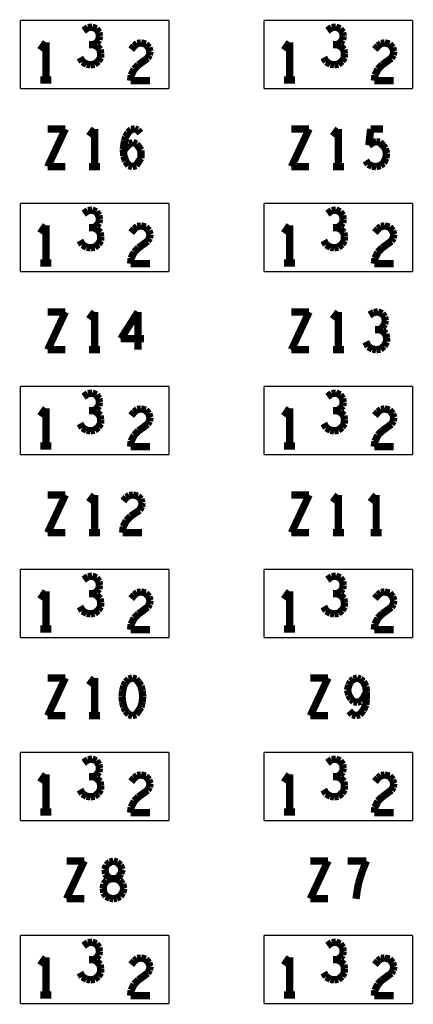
# Model space of a CAD drawing. Extents: x 0 to 33, y 0 to 21.
# Tile 14 of 22: x 18.948 to 19.594, y 9.834 to 11.448. Entities that reach past the tile are written whole.
import ezdxf

# ---------------------------------------------------------------- set-up
doc = ezdxf.new("R2010")
doc.units = 0
doc.layers.add('IO-62_B_BAS', color=7, linetype='CONTINUOUS')

msp = doc.modelspace()

# ---------------------------------------------------------------- linework, layer by layer
at = {"layer": 'IO-62_B_BAS'}
for points, const_width in [([(18.949, 11.447), (19.193, 11.447)], 0.002), ([(18.949, 11.335), (18.949, 11.447)], 0.002), ([(19.193, 11.447), (19.193, 11.335)], 0.002), ([(19.349, 11.447), (19.593, 11.447)], 0.002), ([(19.349, 11.335), (19.349, 11.447)], 0.002), ([(19.593, 11.447), (19.593, 11.335)], 0.002), ([(19.06, 11.435), (19.053, 11.43)], 0.012), ([(19.067, 11.436), (19.06, 11.435)], 0.012), ([(19.074, 11.433), (19.067, 11.436)], 0.012), ([(19.078, 11.427), (19.074, 11.433)], 0.012), ([(19.079, 11.421), (19.078, 11.427)], 0.012), ([(19.46, 11.435), (19.453, 11.43)], 0.012), ([(19.467, 11.436), (19.46, 11.435)], 0.012), ([(19.474, 11.433), (19.467, 11.436)], 0.012), ([(19.478, 11.427), (19.474, 11.433)], 0.012), ([(19.479, 11.421), (19.478, 11.427)], 0.012), ([(18.991, 11.411), (18.982, 11.398)], 0.012), ([(18.991, 11.349), (18.991, 11.411)], 0.012), ([(19.069, 11.407), (19.062, 11.407)], 0.012), ([(19.069, 11.407), (19.074, 11.41)], 0.012), ([(19.074, 11.405), (19.069, 11.407)], 0.012), ([(19.074, 11.41), (19.078, 11.415)], 0.012), ([(19.08, 11.399), (19.074, 11.405)], 0.012), ([(19.078, 11.415), (19.079, 11.421)], 0.012), ([(19.131, 11.399), (19.136, 11.405)], 0.012), ([(19.136, 11.405), (19.141, 11.409)], 0.012), ([(19.141, 11.409), (19.147, 11.41)], 0.012), ([(19.147, 11.41), (19.155, 11.408)], 0.012), ([(19.155, 11.408), (19.16, 11.402)], 0.012), ([(19.391, 11.411), (19.382, 11.398)], 0.012), ([(19.391, 11.349), (19.391, 11.411)], 0.012), ([(19.469, 11.407), (19.462, 11.407)], 0.012), ([(19.469, 11.407), (19.474, 11.41)], 0.012), ([(19.474, 11.405), (19.469, 11.407)], 0.012), ([(19.474, 11.41), (19.478, 11.415)], 0.012), ([(19.48, 11.399), (19.474, 11.405)], 0.012), ([(19.478, 11.415), (19.479, 11.421)], 0.012), ([(19.531, 11.399), (19.536, 11.405)], 0.012), ([(19.536, 11.405), (19.541, 11.409)], 0.012), ([(19.541, 11.409), (19.547, 11.41)], 0.012), ([(19.547, 11.41), (19.555, 11.408)], 0.012), ([(19.555, 11.408), (19.56, 11.402)], 0.012), ([(19.081, 11.392), (19.08, 11.399)], 0.012), ([(19.081, 11.386), (19.081, 11.392)], 0.012), ([(19.161, 11.39), (19.158, 11.385)], 0.012), ([(19.16, 11.402), (19.162, 11.396)], 0.012), ([(19.162, 11.396), (19.161, 11.39)], 0.012), ([(19.481, 11.392), (19.48, 11.399)], 0.012), ([(19.481, 11.386), (19.481, 11.392)], 0.012), ([(19.561, 11.39), (19.558, 11.385)], 0.012), ([(19.56, 11.402), (19.562, 11.396)], 0.012), ([(19.562, 11.396), (19.561, 11.39)], 0.012), ([(19.047, 11.386), (19.051, 11.379)], 0.012), ([(19.051, 11.379), (19.058, 11.375)], 0.012), ([(19.058, 11.375), (19.064, 11.374)], 0.012), ([(19.064, 11.374), (19.071, 11.375)], 0.012), ([(19.071, 11.375), (19.077, 11.38)], 0.012), ([(19.077, 11.38), (19.081, 11.386)], 0.012), ([(19.143, 11.374), (19.136, 11.367)], 0.012), ([(19.158, 11.385), (19.143, 11.374)], 0.012), ([(19.447, 11.386), (19.451, 11.379)], 0.012), ([(19.451, 11.379), (19.458, 11.375)], 0.012), ([(19.458, 11.375), (19.464, 11.374)], 0.012), ([(19.464, 11.374), (19.471, 11.375)], 0.012), ([(19.471, 11.375), (19.477, 11.38)], 0.012), ([(19.477, 11.38), (19.481, 11.386)], 0.012), ([(19.543, 11.374), (19.536, 11.367)], 0.012), ([(19.558, 11.385), (19.543, 11.374)], 0.012), ([(19.131, 11.357), (19.13, 11.348)], 0.012), ([(19.136, 11.367), (19.131, 11.357)], 0.012), ([(19.531, 11.357), (19.53, 11.348)], 0.012), ([(19.536, 11.367), (19.531, 11.357)], 0.012), ([(18.982, 11.349), (19, 11.349)], 0.012), ([(19.13, 11.348), (19.162, 11.348)], 0.012), ([(19.382, 11.349), (19.4, 11.349)], 0.012), ([(19.53, 11.348), (19.562, 11.348)], 0.012), ([(19.193, 11.335), (18.949, 11.335)], 0.002), ([(19.593, 11.335), (19.349, 11.335)], 0.002), ([(19.023, 11.269), (18.994, 11.207)], 0.012), ([(18.994, 11.269), (19.023, 11.269)], 0.012), ([(19.071, 11.269), (19.062, 11.257)], 0.012), ([(19.071, 11.207), (19.071, 11.269)], 0.012), ([(19.122, 11.256), (19.126, 11.263)], 0.012), ([(19.126, 11.263), (19.131, 11.268)], 0.012), ([(19.131, 11.268), (19.137, 11.269)], 0.012), ([(19.137, 11.269), (19.142, 11.267)], 0.012), ([(19.142, 11.267), (19.146, 11.262)], 0.012), ([(19.423, 11.269), (19.394, 11.207)], 0.012), ([(19.394, 11.269), (19.423, 11.269)], 0.012), ([(19.471, 11.269), (19.462, 11.257)], 0.012), ([(19.471, 11.207), (19.471, 11.269)], 0.012), ([(19.521, 11.242), (19.524, 11.269)], 0.012), ([(19.524, 11.269), (19.544, 11.269)], 0.012), ([(19.118, 11.235), (19.12, 11.249)], 0.012), ([(19.12, 11.249), (19.122, 11.256)], 0.012), ([(19.124, 11.24), (19.128, 11.244)], 0.012), ([(19.128, 11.244), (19.134, 11.247)], 0.012), ([(19.134, 11.247), (19.14, 11.244)], 0.012), ([(19.14, 11.244), (19.143, 11.24)], 0.012), ([(19.528, 11.247), (19.521, 11.242)], 0.012), ([(19.533, 11.248), (19.528, 11.247)], 0.012), ([(19.539, 11.247), (19.533, 11.248)], 0.012), ([(19.544, 11.242), (19.539, 11.247)], 0.012), ([(19.118, 11.233), (19.124, 11.24)], 0.012), ([(19.119, 11.225), (19.118, 11.235)], 0.012), ([(19.143, 11.24), (19.147, 11.234)], 0.012), ([(19.147, 11.234), (19.147, 11.227)], 0.012), ([(19.548, 11.237), (19.544, 11.242)], 0.012), ([(19.55, 11.229), (19.548, 11.237)], 0.012), ([(19.549, 11.221), (19.55, 11.229)], 0.012), ([(19.122, 11.216), (19.119, 11.225)], 0.012), ([(19.127, 11.209), (19.122, 11.216)], 0.012), ([(19.143, 11.215), (19.139, 11.209)], 0.012), ([(19.147, 11.221), (19.143, 11.215)], 0.012), ([(19.147, 11.227), (19.147, 11.221)], 0.012), ([(19.516, 11.217), (19.52, 11.211)], 0.012), ([(19.54, 11.209), (19.545, 11.213)], 0.012), ([(19.545, 11.213), (19.549, 11.221)], 0.012), ([(18.994, 11.207), (19.023, 11.207)], 0.012), ([(19.062, 11.207), (19.08, 11.207)], 0.012), ([(19.133, 11.207), (19.127, 11.209)], 0.012), ([(19.139, 11.209), (19.133, 11.207)], 0.012), ([(19.394, 11.207), (19.423, 11.207)], 0.012), ([(19.462, 11.207), (19.48, 11.207)], 0.012), ([(19.52, 11.211), (19.526, 11.208)], 0.012), ([(19.526, 11.208), (19.533, 11.207)], 0.012), ([(19.533, 11.207), (19.54, 11.209)], 0.012), ([(18.949, 11.147), (19.193, 11.147)], 0.002), ([(18.949, 11.035), (18.949, 11.147)], 0.002), ([(19.06, 11.135), (19.053, 11.13)], 0.012), ([(19.067, 11.136), (19.06, 11.135)], 0.012), ([(19.074, 11.133), (19.067, 11.136)], 0.012), ([(19.078, 11.127), (19.074, 11.133)], 0.012), ([(19.193, 11.147), (19.193, 11.035)], 0.002), ([(19.349, 11.147), (19.593, 11.147)], 0.002), ([(19.349, 11.035), (19.349, 11.147)], 0.002), ([(19.46, 11.135), (19.453, 11.13)], 0.012), ([(19.467, 11.136), (19.46, 11.135)], 0.012), ([(19.474, 11.133), (19.467, 11.136)], 0.012), ([(19.478, 11.127), (19.474, 11.133)], 0.012), ([(19.593, 11.147), (19.593, 11.035)], 0.002), ([(19.074, 11.11), (19.078, 11.115)], 0.012), ([(19.079, 11.121), (19.078, 11.127)], 0.012), ([(19.078, 11.115), (19.079, 11.121)], 0.012), ([(19.474, 11.11), (19.478, 11.115)], 0.012), ([(19.479, 11.121), (19.478, 11.127)], 0.012), ([(19.478, 11.115), (19.479, 11.121)], 0.012), ([(18.991, 11.111), (18.982, 11.098)], 0.012), ([(18.991, 11.049), (18.991, 11.111)], 0.012), ([(19.069, 11.107), (19.062, 11.107)], 0.012), ([(19.069, 11.107), (19.074, 11.11)], 0.012), ([(19.074, 11.105), (19.069, 11.107)], 0.012), ([(19.08, 11.099), (19.074, 11.105)], 0.012), ([(19.081, 11.092), (19.08, 11.099)], 0.012), ([(19.131, 11.099), (19.136, 11.105)], 0.012), ([(19.136, 11.105), (19.141, 11.109)], 0.012), ([(19.141, 11.109), (19.147, 11.11)], 0.012), ([(19.147, 11.11), (19.155, 11.108)], 0.012), ([(19.155, 11.108), (19.16, 11.102)], 0.012), ([(19.16, 11.102), (19.162, 11.096)], 0.012), ([(19.391, 11.111), (19.382, 11.098)], 0.012), ([(19.391, 11.049), (19.391, 11.111)], 0.012), ([(19.469, 11.107), (19.462, 11.107)], 0.012), ([(19.469, 11.107), (19.474, 11.11)], 0.012), ([(19.474, 11.105), (19.469, 11.107)], 0.012), ([(19.48, 11.099), (19.474, 11.105)], 0.012), ([(19.481, 11.092), (19.48, 11.099)], 0.012), ([(19.531, 11.099), (19.536, 11.105)], 0.012), ([(19.536, 11.105), (19.541, 11.109)], 0.012), ([(19.541, 11.109), (19.547, 11.11)], 0.012), ([(19.547, 11.11), (19.555, 11.108)], 0.012), ([(19.555, 11.108), (19.56, 11.102)], 0.012), ([(19.56, 11.102), (19.562, 11.096)], 0.012), ([(19.047, 11.086), (19.051, 11.079)], 0.012), ([(19.077, 11.08), (19.081, 11.086)], 0.012), ([(19.081, 11.086), (19.081, 11.092)], 0.012), ([(19.158, 11.085), (19.143, 11.074)], 0.012), ([(19.161, 11.09), (19.158, 11.085)], 0.012), ([(19.162, 11.096), (19.161, 11.09)], 0.012), ([(19.447, 11.086), (19.451, 11.079)], 0.012), ([(19.477, 11.08), (19.481, 11.086)], 0.012), ([(19.481, 11.086), (19.481, 11.092)], 0.012), ([(19.558, 11.085), (19.543, 11.074)], 0.012), ([(19.561, 11.09), (19.558, 11.085)], 0.012), ([(19.562, 11.096), (19.561, 11.09)], 0.012), ([(19.051, 11.079), (19.058, 11.075)], 0.012), ([(19.058, 11.075), (19.064, 11.074)], 0.012), ([(19.064, 11.074), (19.071, 11.075)], 0.012), ([(19.071, 11.075), (19.077, 11.08)], 0.012), ([(19.136, 11.067), (19.131, 11.057)], 0.012), ([(19.143, 11.074), (19.136, 11.067)], 0.012), ([(19.451, 11.079), (19.458, 11.075)], 0.012), ([(19.458, 11.075), (19.464, 11.074)], 0.012), ([(19.464, 11.074), (19.471, 11.075)], 0.012), ([(19.471, 11.075), (19.477, 11.08)], 0.012), ([(19.536, 11.067), (19.531, 11.057)], 0.012), ([(19.543, 11.074), (19.536, 11.067)], 0.012), ([(19.131, 11.057), (19.13, 11.048)], 0.012), ([(19.531, 11.057), (19.53, 11.048)], 0.012), ([(18.982, 11.049), (19, 11.049)], 0.012), ([(19.13, 11.048), (19.162, 11.048)], 0.012), ([(19.382, 11.049), (19.4, 11.049)], 0.012), ([(19.53, 11.048), (19.562, 11.048)], 0.012), ([(19.193, 11.035), (18.949, 11.035)], 0.002), ([(19.593, 11.035), (19.349, 11.035)], 0.002), ([(19.023, 10.969), (18.994, 10.907)], 0.012), ([(18.994, 10.969), (19.023, 10.969)], 0.012), ([(19.071, 10.969), (19.062, 10.957)], 0.012), ([(19.071, 10.907), (19.071, 10.969)], 0.012), ([(19.142, 10.969), (19.114, 10.925)], 0.012), ([(19.142, 10.907), (19.142, 10.969)], 0.012), ([(19.423, 10.969), (19.394, 10.907)], 0.012), ([(19.394, 10.969), (19.423, 10.969)], 0.012), ([(19.471, 10.969), (19.462, 10.957)], 0.012), ([(19.471, 10.907), (19.471, 10.969)], 0.012), ([(19.529, 10.968), (19.522, 10.964)], 0.012), ([(19.536, 10.969), (19.529, 10.968)], 0.012), ([(19.543, 10.966), (19.536, 10.969)], 0.012), ([(19.547, 10.961), (19.543, 10.966)], 0.012), ([(19.548, 10.955), (19.547, 10.961)], 0.012), ([(19.547, 10.949), (19.548, 10.955)], 0.012), ([(19.538, 10.94), (19.531, 10.94)], 0.012), ([(19.538, 10.94), (19.543, 10.943)], 0.012), ([(19.543, 10.938), (19.538, 10.94)], 0.012), ([(19.543, 10.943), (19.547, 10.949)], 0.012), ([(19.549, 10.933), (19.543, 10.938)], 0.012), ([(19.114, 10.925), (19.152, 10.925)], 0.012), ([(19.55, 10.926), (19.549, 10.933)], 0.012), ([(19.55, 10.92), (19.55, 10.926)], 0.012), ([(18.994, 10.907), (19.023, 10.907)], 0.012), ([(19.062, 10.907), (19.08, 10.907)], 0.012), ([(19.394, 10.907), (19.423, 10.907)], 0.012), ([(19.462, 10.907), (19.48, 10.907)], 0.012), ([(19.516, 10.92), (19.52, 10.912)], 0.012), ([(19.52, 10.912), (19.527, 10.908)], 0.012), ([(19.527, 10.908), (19.533, 10.907)], 0.012), ([(19.533, 10.907), (19.54, 10.908)], 0.012), ([(19.54, 10.908), (19.546, 10.913)], 0.012), ([(19.546, 10.913), (19.55, 10.92)], 0.012), ([(18.949, 10.847), (19.193, 10.847)], 0.002), ([(18.949, 10.735), (18.949, 10.847)], 0.002), ([(19.193, 10.847), (19.193, 10.735)], 0.002), ([(19.349, 10.847), (19.593, 10.847)], 0.002), ([(19.349, 10.735), (19.349, 10.847)], 0.002), ([(19.593, 10.847), (19.593, 10.735)], 0.002), ([(19.06, 10.835), (19.053, 10.83)], 0.012), ([(19.067, 10.836), (19.06, 10.835)], 0.012), ([(19.074, 10.833), (19.067, 10.836)], 0.012), ([(19.078, 10.827), (19.074, 10.833)], 0.012), ([(19.079, 10.821), (19.078, 10.827)], 0.012), ([(19.46, 10.835), (19.453, 10.83)], 0.012), ([(19.467, 10.836), (19.46, 10.835)], 0.012), ([(19.474, 10.833), (19.467, 10.836)], 0.012), ([(19.478, 10.827), (19.474, 10.833)], 0.012), ([(19.479, 10.821), (19.478, 10.827)], 0.012), ([(18.991, 10.811), (18.982, 10.798)], 0.012), ([(18.991, 10.749), (18.991, 10.811)], 0.012), ([(19.069, 10.807), (19.074, 10.81)], 0.012), ([(19.074, 10.81), (19.078, 10.815)], 0.012), ([(19.078, 10.815), (19.079, 10.821)], 0.012), ([(19.136, 10.805), (19.141, 10.809)], 0.012), ([(19.141, 10.809), (19.147, 10.81)], 0.012), ([(19.147, 10.81), (19.155, 10.808)], 0.012), ([(19.155, 10.808), (19.16, 10.802)], 0.012), ([(19.391, 10.811), (19.382, 10.798)], 0.012), ([(19.391, 10.749), (19.391, 10.811)], 0.012), ([(19.469, 10.807), (19.474, 10.81)], 0.012), ([(19.474, 10.81), (19.478, 10.815)], 0.012), ([(19.478, 10.815), (19.479, 10.821)], 0.012), ([(19.536, 10.805), (19.541, 10.809)], 0.012), ([(19.541, 10.809), (19.547, 10.81)], 0.012), ([(19.547, 10.81), (19.555, 10.808)], 0.012), ([(19.555, 10.808), (19.56, 10.802)], 0.012), ([(19.069, 10.807), (19.062, 10.807)], 0.012), ([(19.074, 10.805), (19.069, 10.807)], 0.012), ([(19.08, 10.799), (19.074, 10.805)], 0.012), ([(19.081, 10.792), (19.08, 10.799)], 0.012), ([(19.081, 10.786), (19.081, 10.792)], 0.012), ([(19.131, 10.799), (19.136, 10.805)], 0.012), ([(19.16, 10.802), (19.162, 10.796)], 0.012), ([(19.162, 10.796), (19.161, 10.79)], 0.012), ([(19.469, 10.807), (19.462, 10.807)], 0.012), ([(19.474, 10.805), (19.469, 10.807)], 0.012), ([(19.48, 10.799), (19.474, 10.805)], 0.012), ([(19.481, 10.792), (19.48, 10.799)], 0.012), ([(19.481, 10.786), (19.481, 10.792)], 0.012), ([(19.531, 10.799), (19.536, 10.805)], 0.012), ([(19.56, 10.802), (19.562, 10.796)], 0.012), ([(19.562, 10.796), (19.561, 10.79)], 0.012), ([(19.047, 10.786), (19.051, 10.779)], 0.012), ([(19.051, 10.779), (19.058, 10.775)], 0.012), ([(19.071, 10.775), (19.077, 10.78)], 0.012), ([(19.077, 10.78), (19.081, 10.786)], 0.012), ([(19.158, 10.785), (19.143, 10.774)], 0.012), ([(19.161, 10.79), (19.158, 10.785)], 0.012), ([(19.447, 10.786), (19.451, 10.779)], 0.012), ([(19.451, 10.779), (19.458, 10.775)], 0.012), ([(19.471, 10.775), (19.477, 10.78)], 0.012), ([(19.477, 10.78), (19.481, 10.786)], 0.012), ([(19.558, 10.785), (19.543, 10.774)], 0.012), ([(19.561, 10.79), (19.558, 10.785)], 0.012), ([(19.058, 10.775), (19.064, 10.774)], 0.012), ([(19.064, 10.774), (19.071, 10.775)], 0.012), ([(19.136, 10.767), (19.131, 10.757)], 0.012), ([(19.143, 10.774), (19.136, 10.767)], 0.012), ([(19.458, 10.775), (19.464, 10.774)], 0.012), ([(19.464, 10.774), (19.471, 10.775)], 0.012), ([(19.536, 10.767), (19.531, 10.757)], 0.012), ([(19.543, 10.774), (19.536, 10.767)], 0.012), ([(18.982, 10.749), (19, 10.749)], 0.012), ([(19.131, 10.757), (19.13, 10.748)], 0.012), ([(19.13, 10.748), (19.162, 10.748)], 0.012), ([(19.382, 10.749), (19.4, 10.749)], 0.012), ([(19.531, 10.757), (19.53, 10.748)], 0.012), ([(19.53, 10.748), (19.562, 10.748)], 0.012), ([(19.193, 10.735), (18.949, 10.735)], 0.002), ([(19.593, 10.735), (19.349, 10.735)], 0.002), ([(19.023, 10.669), (18.994, 10.607)], 0.012), ([(18.994, 10.669), (19.023, 10.669)], 0.012), ([(19.071, 10.669), (19.062, 10.657)], 0.012), ([(19.071, 10.607), (19.071, 10.669)], 0.012), ([(19.118, 10.659), (19.123, 10.665)], 0.012), ([(19.123, 10.665), (19.128, 10.668)], 0.012), ([(19.128, 10.668), (19.134, 10.669)], 0.012), ([(19.134, 10.669), (19.142, 10.667)], 0.012), ([(19.142, 10.667), (19.147, 10.662)], 0.012), ([(19.423, 10.669), (19.394, 10.607)], 0.012), ([(19.394, 10.669), (19.423, 10.669)], 0.012), ([(19.471, 10.669), (19.462, 10.657)], 0.012), ([(19.471, 10.607), (19.471, 10.669)], 0.012), ([(19.533, 10.669), (19.524, 10.657)], 0.012), ([(19.533, 10.607), (19.533, 10.669)], 0.012), ([(19.148, 10.65), (19.145, 10.644)], 0.012), ([(19.147, 10.662), (19.149, 10.656)], 0.012), ([(19.149, 10.656), (19.148, 10.65)], 0.012), ([(19.13, 10.634), (19.123, 10.627)], 0.012), ([(19.145, 10.644), (19.13, 10.634)], 0.012), ([(19.118, 10.617), (19.117, 10.607)], 0.012), ([(19.123, 10.627), (19.118, 10.617)], 0.012), ([(18.994, 10.607), (19.023, 10.607)], 0.012), ([(19.062, 10.607), (19.08, 10.607)], 0.012), ([(19.117, 10.607), (19.149, 10.607)], 0.012), ([(19.394, 10.607), (19.423, 10.607)], 0.012), ([(19.462, 10.607), (19.48, 10.607)], 0.012), ([(19.524, 10.607), (19.542, 10.607)], 0.012), ([(18.949, 10.547), (19.193, 10.547)], 0.002), ([(18.949, 10.435), (18.949, 10.547)], 0.002), ([(19.06, 10.535), (19.053, 10.53)], 0.012), ([(19.067, 10.536), (19.06, 10.535)], 0.012), ([(19.074, 10.533), (19.067, 10.536)], 0.012), ([(19.193, 10.547), (19.193, 10.435)], 0.002), ([(19.349, 10.547), (19.593, 10.547)], 0.002), ([(19.349, 10.435), (19.349, 10.547)], 0.002), ([(19.46, 10.535), (19.453, 10.53)], 0.012), ([(19.467, 10.536), (19.46, 10.535)], 0.012), ([(19.474, 10.533), (19.467, 10.536)], 0.012), ([(19.593, 10.547), (19.593, 10.435)], 0.002), ([(19.078, 10.527), (19.074, 10.533)], 0.012), ([(19.079, 10.521), (19.078, 10.527)], 0.012), ([(19.078, 10.515), (19.079, 10.521)], 0.012), ([(19.478, 10.527), (19.474, 10.533)], 0.012), ([(19.479, 10.521), (19.478, 10.527)], 0.012), ([(19.478, 10.515), (19.479, 10.521)], 0.012), ([(18.991, 10.511), (18.982, 10.498)], 0.012), ([(18.991, 10.449), (18.991, 10.511)], 0.012), ([(19.069, 10.507), (19.062, 10.507)], 0.012), ([(19.069, 10.507), (19.074, 10.51)], 0.012), ([(19.074, 10.505), (19.069, 10.507)], 0.012), ([(19.074, 10.51), (19.078, 10.515)], 0.012), ([(19.08, 10.499), (19.074, 10.505)], 0.012), ([(19.131, 10.499), (19.136, 10.505)], 0.012), ([(19.136, 10.505), (19.141, 10.509)], 0.012), ([(19.141, 10.509), (19.147, 10.51)], 0.012), ([(19.147, 10.51), (19.155, 10.508)], 0.012), ([(19.155, 10.508), (19.16, 10.502)], 0.012), ([(19.16, 10.502), (19.162, 10.496)], 0.012), ([(19.391, 10.511), (19.382, 10.498)], 0.012), ([(19.391, 10.449), (19.391, 10.511)], 0.012), ([(19.469, 10.507), (19.462, 10.507)], 0.012), ([(19.469, 10.507), (19.474, 10.51)], 0.012), ([(19.474, 10.505), (19.469, 10.507)], 0.012), ([(19.474, 10.51), (19.478, 10.515)], 0.012), ([(19.48, 10.499), (19.474, 10.505)], 0.012), ([(19.531, 10.499), (19.536, 10.505)], 0.012), ([(19.536, 10.505), (19.541, 10.509)], 0.012), ([(19.541, 10.509), (19.547, 10.51)], 0.012), ([(19.547, 10.51), (19.555, 10.508)], 0.012), ([(19.555, 10.508), (19.56, 10.502)], 0.012), ([(19.56, 10.502), (19.562, 10.496)], 0.012), ([(19.047, 10.486), (19.051, 10.479)], 0.012), ([(19.077, 10.48), (19.081, 10.486)], 0.012), ([(19.081, 10.492), (19.08, 10.499)], 0.012), ([(19.081, 10.486), (19.081, 10.492)], 0.012), ([(19.158, 10.485), (19.143, 10.474)], 0.012), ([(19.161, 10.49), (19.158, 10.485)], 0.012), ([(19.162, 10.496), (19.161, 10.49)], 0.012), ([(19.447, 10.486), (19.451, 10.479)], 0.012), ([(19.477, 10.48), (19.481, 10.486)], 0.012), ([(19.481, 10.492), (19.48, 10.499)], 0.012), ([(19.481, 10.486), (19.481, 10.492)], 0.012), ([(19.558, 10.485), (19.543, 10.474)], 0.012), ([(19.561, 10.49), (19.558, 10.485)], 0.012), ([(19.562, 10.496), (19.561, 10.49)], 0.012), ([(19.051, 10.479), (19.058, 10.475)], 0.012), ([(19.058, 10.475), (19.064, 10.474)], 0.012), ([(19.064, 10.474), (19.071, 10.475)], 0.012), ([(19.071, 10.475), (19.077, 10.48)], 0.012), ([(19.143, 10.474), (19.136, 10.467)], 0.012), ([(19.451, 10.479), (19.458, 10.475)], 0.012), ([(19.458, 10.475), (19.464, 10.474)], 0.012), ([(19.464, 10.474), (19.471, 10.475)], 0.012), ([(19.471, 10.475), (19.477, 10.48)], 0.012), ([(19.543, 10.474), (19.536, 10.467)], 0.012), ([(19.131, 10.457), (19.13, 10.448)], 0.012), ([(19.136, 10.467), (19.131, 10.457)], 0.012), ([(19.531, 10.457), (19.53, 10.448)], 0.012), ([(19.536, 10.467), (19.531, 10.457)], 0.012), ([(18.982, 10.449), (19, 10.449)], 0.012), ([(19.13, 10.448), (19.162, 10.448)], 0.012), ([(19.382, 10.449), (19.4, 10.449)], 0.012), ([(19.53, 10.448), (19.562, 10.448)], 0.012), ([(19.193, 10.435), (18.949, 10.435)], 0.002), ([(19.593, 10.435), (19.349, 10.435)], 0.002), ([(19.023, 10.369), (18.994, 10.307)], 0.012), ([(18.994, 10.369), (19.023, 10.369)], 0.012), ([(19.071, 10.369), (19.062, 10.357)], 0.012), ([(19.071, 10.307), (19.071, 10.369)], 0.012), ([(19.119, 10.356), (19.117, 10.348)], 0.012), ([(19.122, 10.362), (19.119, 10.356)], 0.012), ([(19.127, 10.367), (19.122, 10.362)], 0.012), ([(19.133, 10.369), (19.127, 10.367)], 0.012), ([(19.139, 10.367), (19.133, 10.369)], 0.012), ([(19.143, 10.362), (19.139, 10.367)], 0.012), ([(19.147, 10.356), (19.143, 10.362)], 0.012), ([(19.149, 10.348), (19.147, 10.356)], 0.012), ([(19.454, 10.369), (19.425, 10.307)], 0.012), ([(19.425, 10.369), (19.454, 10.369)], 0.012), ([(19.488, 10.357), (19.486, 10.349)], 0.012), ([(19.491, 10.363), (19.488, 10.357)], 0.012), ([(19.496, 10.367), (19.491, 10.363)], 0.012), ([(19.502, 10.369), (19.496, 10.367)], 0.012), ([(19.507, 10.367), (19.502, 10.369)], 0.012), ([(19.512, 10.363), (19.507, 10.367)], 0.012), ([(19.516, 10.355), (19.512, 10.363)], 0.012), ([(19.117, 10.348), (19.116, 10.338)], 0.012), ([(19.15, 10.338), (19.149, 10.348)], 0.012), ([(19.486, 10.349), (19.488, 10.341)], 0.012), ([(19.488, 10.341), (19.492, 10.334)], 0.012), ([(19.512, 10.336), (19.517, 10.346)], 0.012), ([(19.517, 10.346), (19.516, 10.355)], 0.012), ([(19.517, 10.334), (19.517, 10.346)], 0.012), ([(19.116, 10.338), (19.117, 10.329)], 0.012), ([(19.117, 10.329), (19.119, 10.321)], 0.012), ([(19.147, 10.321), (19.149, 10.329)], 0.012), ([(19.149, 10.329), (19.15, 10.338)], 0.012), ([(19.492, 10.334), (19.496, 10.33)], 0.012), ([(19.496, 10.33), (19.502, 10.329)], 0.012), ([(19.502, 10.329), (19.508, 10.331)], 0.012), ([(19.508, 10.331), (19.512, 10.336)], 0.012), ([(19.512, 10.316), (19.516, 10.325)], 0.012), ([(19.516, 10.325), (19.517, 10.334)], 0.012), ([(19.119, 10.321), (19.122, 10.315)], 0.012), ([(19.122, 10.315), (19.127, 10.309)], 0.012), ([(19.127, 10.309), (19.133, 10.307)], 0.012), ([(19.133, 10.307), (19.139, 10.309)], 0.012), ([(19.139, 10.309), (19.143, 10.315)], 0.012), ([(19.143, 10.315), (19.147, 10.321)], 0.012), ([(19.489, 10.315), (19.494, 10.309)], 0.012), ([(19.494, 10.309), (19.5, 10.307)], 0.012), ([(19.5, 10.307), (19.506, 10.309)], 0.012), ([(19.506, 10.309), (19.512, 10.316)], 0.012), ([(18.994, 10.307), (19.023, 10.307)], 0.012), ([(19.062, 10.307), (19.08, 10.307)], 0.012), ([(19.425, 10.307), (19.454, 10.307)], 0.012), ([(18.949, 10.247), (19.193, 10.247)], 0.002), ([(18.949, 10.135), (18.949, 10.247)], 0.002), ([(19.06, 10.235), (19.053, 10.23)], 0.012), ([(19.067, 10.236), (19.06, 10.235)], 0.012), ([(19.074, 10.233), (19.067, 10.236)], 0.012), ([(19.078, 10.227), (19.074, 10.233)], 0.012), ([(19.079, 10.221), (19.078, 10.227)], 0.012), ([(19.193, 10.247), (19.193, 10.135)], 0.002), ([(19.349, 10.247), (19.593, 10.247)], 0.002), ([(19.349, 10.135), (19.349, 10.247)], 0.002), ([(19.46, 10.235), (19.453, 10.23)], 0.012), ([(19.467, 10.236), (19.46, 10.235)], 0.012), ([(19.474, 10.233), (19.467, 10.236)], 0.012), ([(19.478, 10.227), (19.474, 10.233)], 0.012), ([(19.479, 10.221), (19.478, 10.227)], 0.012), ([(19.593, 10.247), (19.593, 10.135)], 0.002), ([(18.991, 10.211), (18.982, 10.198)], 0.012), ([(18.991, 10.149), (18.991, 10.211)], 0.012), ([(19.074, 10.21), (19.078, 10.215)], 0.012), ([(19.078, 10.215), (19.079, 10.221)], 0.012), ([(19.391, 10.211), (19.382, 10.198)], 0.012), ([(19.391, 10.149), (19.391, 10.211)], 0.012), ([(19.474, 10.21), (19.478, 10.215)], 0.012), ([(19.478, 10.215), (19.479, 10.221)], 0.012), ([(19.069, 10.207), (19.062, 10.207)], 0.012), ([(19.069, 10.207), (19.074, 10.21)], 0.012), ([(19.074, 10.205), (19.069, 10.207)], 0.012), ([(19.08, 10.199), (19.074, 10.205)], 0.012), ([(19.081, 10.192), (19.08, 10.199)], 0.012), ([(19.131, 10.199), (19.136, 10.205)], 0.012), ([(19.136, 10.205), (19.141, 10.209)], 0.012), ([(19.141, 10.209), (19.147, 10.21)], 0.012), ([(19.147, 10.21), (19.155, 10.208)], 0.012), ([(19.155, 10.208), (19.16, 10.202)], 0.012), ([(19.16, 10.202), (19.162, 10.196)], 0.012), ([(19.162, 10.196), (19.161, 10.19)], 0.012), ([(19.469, 10.207), (19.462, 10.207)], 0.012), ([(19.469, 10.207), (19.474, 10.21)], 0.012), ([(19.474, 10.205), (19.469, 10.207)], 0.012), ([(19.48, 10.199), (19.474, 10.205)], 0.012), ([(19.481, 10.192), (19.48, 10.199)], 0.012), ([(19.531, 10.199), (19.536, 10.205)], 0.012), ([(19.536, 10.205), (19.541, 10.209)], 0.012), ([(19.541, 10.209), (19.547, 10.21)], 0.012), ([(19.547, 10.21), (19.555, 10.208)], 0.012), ([(19.555, 10.208), (19.56, 10.202)], 0.012), ([(19.56, 10.202), (19.562, 10.196)], 0.012), ([(19.562, 10.196), (19.561, 10.19)], 0.012), ([(19.047, 10.186), (19.051, 10.179)], 0.012), ([(19.051, 10.179), (19.058, 10.175)], 0.012), ([(19.071, 10.175), (19.077, 10.18)], 0.012), ([(19.077, 10.18), (19.081, 10.186)], 0.012), ([(19.081, 10.186), (19.081, 10.192)], 0.012), ([(19.158, 10.185), (19.143, 10.174)], 0.012), ([(19.161, 10.19), (19.158, 10.185)], 0.012), ([(19.447, 10.186), (19.451, 10.179)], 0.012), ([(19.451, 10.179), (19.458, 10.175)], 0.012), ([(19.471, 10.175), (19.477, 10.18)], 0.012), ([(19.477, 10.18), (19.481, 10.186)], 0.012), ([(19.481, 10.186), (19.481, 10.192)], 0.012), ([(19.558, 10.185), (19.543, 10.174)], 0.012), ([(19.561, 10.19), (19.558, 10.185)], 0.012), ([(19.058, 10.175), (19.064, 10.174)], 0.012), ([(19.064, 10.174), (19.071, 10.175)], 0.012), ([(19.136, 10.167), (19.131, 10.157)], 0.012), ([(19.143, 10.174), (19.136, 10.167)], 0.012), ([(19.458, 10.175), (19.464, 10.174)], 0.012), ([(19.464, 10.174), (19.471, 10.175)], 0.012), ([(19.536, 10.167), (19.531, 10.157)], 0.012), ([(19.543, 10.174), (19.536, 10.167)], 0.012), ([(18.982, 10.149), (19, 10.149)], 0.012), ([(19.131, 10.157), (19.13, 10.148)], 0.012), ([(19.13, 10.148), (19.162, 10.148)], 0.012), ([(19.382, 10.149), (19.4, 10.149)], 0.012), ([(19.531, 10.157), (19.53, 10.148)], 0.012), ([(19.53, 10.148), (19.562, 10.148)], 0.012), ([(19.193, 10.135), (18.949, 10.135)], 0.002), ([(19.593, 10.135), (19.349, 10.135)], 0.002), ([(19.054, 10.069), (19.025, 10.007)], 0.012), ([(19.025, 10.069), (19.054, 10.069)], 0.012), ([(19.09, 10.062), (19.096, 10.067)], 0.012), ([(19.096, 10.067), (19.102, 10.069)], 0.012), ([(19.102, 10.069), (19.108, 10.067)], 0.012), ([(19.108, 10.067), (19.113, 10.062)], 0.012), ([(19.454, 10.069), (19.425, 10.007)], 0.012), ([(19.425, 10.069), (19.454, 10.069)], 0.012), ([(19.517, 10.069), (19.486, 10.069)], 0.012), ([(19.511, 10.054), (19.517, 10.069)], 0.012), ([(19.088, 10.055), (19.09, 10.062)], 0.012), ([(19.089, 10.048), (19.088, 10.055)], 0.012), ([(19.113, 10.062), (19.116, 10.055)], 0.012), ([(19.116, 10.055), (19.114, 10.048)], 0.012), ([(19.507, 10.042), (19.511, 10.054)], 0.012), ([(19.091, 10.037), (19.086, 10.031)], 0.012), ([(19.093, 10.042), (19.089, 10.048)], 0.012), ([(19.098, 10.04), (19.091, 10.037)], 0.012), ([(19.098, 10.04), (19.093, 10.042)], 0.012), ([(19.106, 10.04), (19.098, 10.04)], 0.012), ([(19.106, 10.04), (19.098, 10.04)], 0.012), ([(19.11, 10.042), (19.106, 10.04)], 0.012), ([(19.112, 10.037), (19.106, 10.04)], 0.012), ([(19.114, 10.048), (19.11, 10.042)], 0.012), ([(19.117, 10.031), (19.112, 10.037)], 0.012), ([(19.504, 10.032), (19.507, 10.042)], 0.012), ([(19.086, 10.031), (19.085, 10.024)], 0.012), ([(19.085, 10.024), (19.086, 10.017)], 0.012), ([(19.086, 10.017), (19.09, 10.011)], 0.012), ([(19.113, 10.011), (19.117, 10.017)], 0.012), ([(19.119, 10.024), (19.117, 10.031)], 0.012), ([(19.117, 10.017), (19.119, 10.024)], 0.012), ([(19.5, 10.007), (19.502, 10.021)], 0.012), ([(19.502, 10.021), (19.504, 10.032)], 0.012), ([(19.025, 10.007), (19.054, 10.007)], 0.012), ([(19.09, 10.011), (19.096, 10.008)], 0.012), ([(19.096, 10.008), (19.102, 10.007)], 0.012), ([(19.102, 10.007), (19.107, 10.008)], 0.012), ([(19.107, 10.008), (19.113, 10.011)], 0.012), ([(19.425, 10.007), (19.454, 10.007)], 0.012), ([(18.949, 9.947), (19.193, 9.947)], 0.002), ([(18.949, 9.835), (18.949, 9.947)], 0.002), ([(19.193, 9.947), (19.193, 9.835)], 0.002), ([(19.349, 9.947), (19.593, 9.947)], 0.002), ([(19.349, 9.835), (19.349, 9.947)], 0.002), ([(19.593, 9.947), (19.593, 9.835)], 0.002), ([(19.06, 9.935), (19.053, 9.93)], 0.012), ([(19.067, 9.936), (19.06, 9.935)], 0.012), ([(19.074, 9.933), (19.067, 9.936)], 0.012), ([(19.078, 9.927), (19.074, 9.933)], 0.012), ([(19.079, 9.921), (19.078, 9.927)], 0.012), ([(19.078, 9.915), (19.079, 9.921)], 0.012), ([(19.46, 9.935), (19.453, 9.93)], 0.012), ([(19.467, 9.936), (19.46, 9.935)], 0.012), ([(19.474, 9.933), (19.467, 9.936)], 0.012), ([(19.478, 9.927), (19.474, 9.933)], 0.012), ([(19.479, 9.921), (19.478, 9.927)], 0.012), ([(19.478, 9.915), (19.479, 9.921)], 0.012), ([(18.991, 9.911), (18.982, 9.898)], 0.012), ([(18.991, 9.849), (18.991, 9.911)], 0.012), ([(19.069, 9.907), (19.062, 9.907)], 0.012), ([(19.069, 9.907), (19.074, 9.91)], 0.012), ([(19.074, 9.905), (19.069, 9.907)], 0.012), ([(19.074, 9.91), (19.078, 9.915)], 0.012), ([(19.08, 9.899), (19.074, 9.905)], 0.012), ([(19.131, 9.899), (19.136, 9.905)], 0.012), ([(19.136, 9.905), (19.141, 9.909)], 0.012), ([(19.141, 9.909), (19.147, 9.91)], 0.012), ([(19.147, 9.91), (19.155, 9.908)], 0.012), ([(19.155, 9.908), (19.16, 9.902)], 0.012), ([(19.391, 9.911), (19.382, 9.898)], 0.012), ([(19.391, 9.849), (19.391, 9.911)], 0.012), ([(19.469, 9.907), (19.462, 9.907)], 0.012), ([(19.469, 9.907), (19.474, 9.91)], 0.012), ([(19.474, 9.905), (19.469, 9.907)], 0.012), ([(19.474, 9.91), (19.478, 9.915)], 0.012), ([(19.48, 9.899), (19.474, 9.905)], 0.012), ([(19.531, 9.899), (19.536, 9.905)], 0.012), ([(19.536, 9.905), (19.541, 9.909)], 0.012), ([(19.541, 9.909), (19.547, 9.91)], 0.012), ([(19.547, 9.91), (19.555, 9.908)], 0.012), ([(19.555, 9.908), (19.56, 9.902)], 0.012), ([(19.081, 9.892), (19.08, 9.899)], 0.012), ([(19.081, 9.886), (19.081, 9.892)], 0.012), ([(19.161, 9.89), (19.158, 9.885)], 0.012), ([(19.16, 9.902), (19.162, 9.896)], 0.012), ([(19.162, 9.896), (19.161, 9.89)], 0.012), ([(19.481, 9.892), (19.48, 9.899)], 0.012), ([(19.481, 9.886), (19.481, 9.892)], 0.012), ([(19.561, 9.89), (19.558, 9.885)], 0.012), ([(19.56, 9.902), (19.562, 9.896)], 0.012), ([(19.562, 9.896), (19.561, 9.89)], 0.012), ([(19.047, 9.886), (19.051, 9.879)], 0.012), ([(19.051, 9.879), (19.058, 9.875)], 0.012), ([(19.058, 9.875), (19.064, 9.874)], 0.012), ([(19.064, 9.874), (19.071, 9.875)], 0.012), ([(19.071, 9.875), (19.077, 9.88)], 0.012), ([(19.077, 9.88), (19.081, 9.886)], 0.012), ([(19.143, 9.874), (19.136, 9.867)], 0.012), ([(19.158, 9.885), (19.143, 9.874)], 0.012), ([(19.447, 9.886), (19.451, 9.879)], 0.012), ([(19.451, 9.879), (19.458, 9.875)], 0.012), ([(19.458, 9.875), (19.464, 9.874)], 0.012), ([(19.464, 9.874), (19.471, 9.875)], 0.012), ([(19.471, 9.875), (19.477, 9.88)], 0.012), ([(19.477, 9.88), (19.481, 9.886)], 0.012), ([(19.543, 9.874), (19.536, 9.867)], 0.012), ([(19.558, 9.885), (19.543, 9.874)], 0.012), ([(19.131, 9.857), (19.13, 9.848)], 0.012), ([(19.136, 9.867), (19.131, 9.857)], 0.012), ([(19.531, 9.857), (19.53, 9.848)], 0.012), ([(19.536, 9.867), (19.531, 9.857)], 0.012), ([(18.982, 9.849), (19, 9.849)], 0.012), ([(19.13, 9.848), (19.162, 9.848)], 0.012), ([(19.382, 9.849), (19.4, 9.849)], 0.012), ([(19.53, 9.848), (19.562, 9.848)], 0.012), ([(19.193, 9.835), (18.949, 9.835)], 0.002), ([(19.593, 9.835), (19.349, 9.835)], 0.002)]:
    msp.add_lwpolyline(points, dxfattribs=dict(at, const_width=const_width))

doc.saveas('drawing.dxf')
